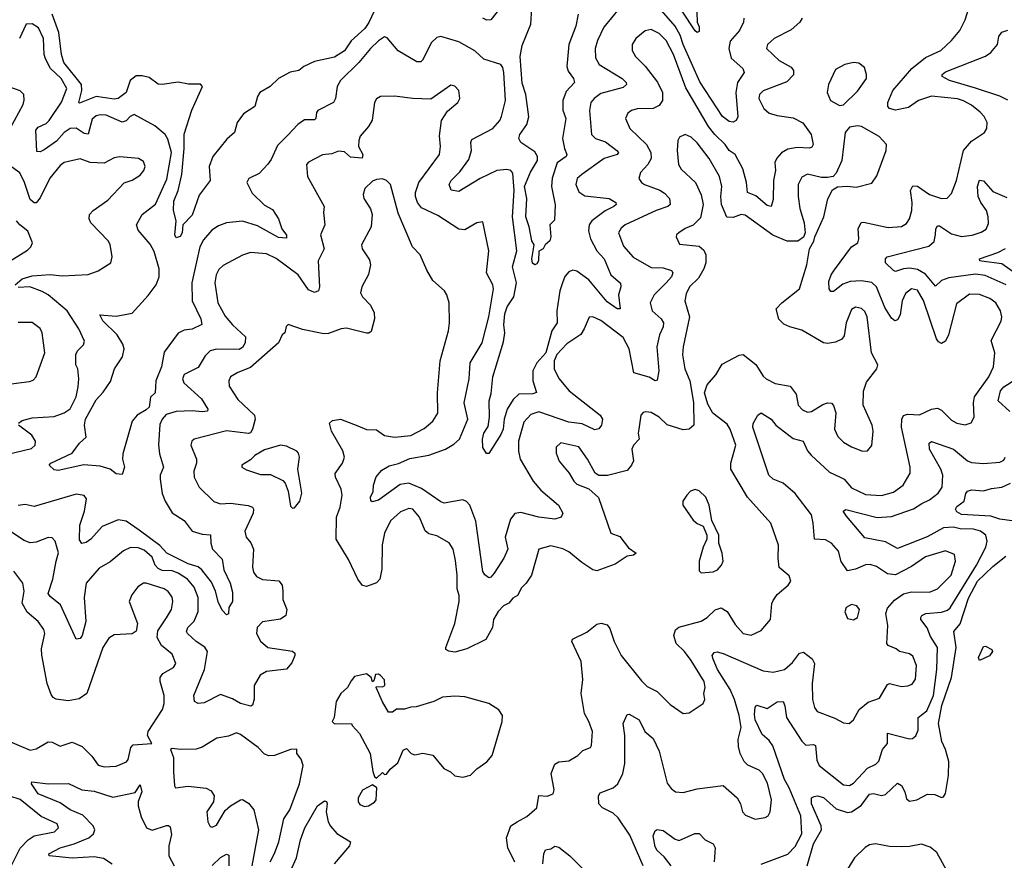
# Model space of a CAD drawing. Extents: x 2143765 to 2212931, y 878955 to 1017455.
# Tile 163 of 256: x 2164363 to 2169278, y 954762 to 958958. Entities that reach past the tile are written whole.
import ezdxf

# ---------------------------------------------------------------- set-up
doc = ezdxf.new("R2010")
doc.units = 0

msp = doc.modelspace()

# ---------------------------------------------------------------- linework, layer by layer
at = {"layer": '0CON20XD'}
for points in [[(2167476.2, 954735), (2167408.5, 954888.5), (2167350, 954975), (2167325, 954997.6), (2167273.1, 955025), (2167253.5, 955045), (2167252.9, 955085), (2167260.3, 955099.7), (2167325.3, 955124.7), (2167348.5, 955145), (2167374.7, 955195), (2167384.7, 955245), (2167383.9, 955385), (2167375.6, 955445), (2167395, 955490), (2167405, 955491.2), (2167455, 955463.8), (2167484.4, 955405), (2167525, 955370), (2167555, 955308), (2167595, 955146.7), (2167615, 955121.2), (2167637.5, 955105), (2167675, 955100.8), (2167745, 955120), (2167875, 955135.7), (2167944.5, 955074.5), (2167961.4, 955045), (2167972, 955005), (2167987, 954987), (2168035, 954968.6), (2168085, 954975.6), (2168098.6, 954985), (2168109.1, 955005), (2168115.4, 955065), (2168096.8, 955146.7), (2168071.1, 955195), (2168055, 955212.9), (2167997.5, 955237.5), (2167979.2, 955255), (2167960, 955295), (2167951.1, 955331.1), (2167949.7, 955365), (2167964.1, 955425), (2167954.3, 955485), (2167931.7, 955565), (2167910.2, 955615), (2167846.7, 955715), (2167824.2, 955765.8), (2167820, 955785), (2167829.7, 955800.3), (2167845, 955803.1), (2167875, 955794.6), (2168075, 955708.2), (2168125, 955701.8), (2168180.6, 955715), (2168220.3, 955749.7), (2168255, 955795.6), (2168275, 955800.8), (2168318.3, 955768.3), (2168330, 955745), (2168319.8, 955645), (2168320.4, 955565), (2168330, 955525), (2168344.2, 955505), (2168432, 955472), (2168475, 955449.2), (2168503.9, 955446.1), (2168525, 955463.3), (2168553.1, 955515), (2168598.2, 955551.8), (2168655, 955572), (2168695, 955640), (2168705.8, 955644.2), (2168765, 955630.4), (2168797.2, 955632.8), (2168818.2, 955641.8), (2168835, 955666.7), (2168839.2, 955735), (2168822.2, 955782.2), (2168805, 955792.7), (2168754.7, 955804.7), (2168738.3, 955818.3), (2168699.2, 955835), (2168691.8, 955845), (2168697.2, 955935), (2168687.5, 955995), (2168695, 956021.5), (2168729.2, 956060.8), (2168775, 956091.9), (2168815, 956102.2), (2168905, 956100.8), (2168945, 956117.1), (2169013.1, 956185), (2169034.6, 956255), (2169029.4, 956289.4), (2168985, 956307.9), (2168885, 956276.7), (2168815, 956229.6), (2168735, 956187.8), (2168695, 956193.1), (2168639.7, 956229.7), (2168608.3, 956238.3), (2168585, 956237.3), (2168534.8, 956215.2), (2168495, 956206.9), (2168464.5, 956254.5), (2168450.9, 956305), (2168415, 956345.6), (2168385, 956362.1), (2168330, 956365), (2168324.7, 956445), (2168315, 956487.5), (2168235, 956593.6), (2168175, 956645.6), (2168124.2, 956665), (2168103.1, 956685), (2168023.3, 956925), (2168025, 956942.5), (2168047.5, 956985), (2168065, 956995.6), (2168114.2, 956965), (2168138.2, 956935), (2168225, 956867.5), (2168273.7, 956853.7), (2168295, 956806.9), (2168314.6, 956785), (2168405, 956700), (2168455.7, 956675.7), (2168478.5, 956665), (2168515, 956622), (2168585, 956588.1), (2168665, 956582.5), (2168725, 956599.6), (2168773.3, 956635), (2168808.5, 956695), (2168808.5, 956725), (2168765.3, 956925), (2168766.2, 956963.8), (2168775, 956982.5), (2168795, 956988.9), (2168855, 956985.5), (2168915, 957014.6), (2168945, 957019.1), (2168965, 957009.5), (2169015, 956960), (2169041.2, 956945), (2169083.2, 956936.8), (2169113.5, 956946.5), (2169128.2, 956975), (2169123.7, 957045), (2169129.3, 957075), (2169201.6, 957175), (2169224.6, 957225), (2169231.1, 957295), (2169212.9, 957357.1), (2169262.9, 957452.9), (2169266.2, 957475), (2169258.5, 957505), (2169235, 957545.4), (2169206.4, 957566.4), (2169155, 957587.3), (2169105, 957588.2), (2169039.8, 957540.2), (2169000, 957385), (2168985, 957352.9), (2168965, 957341.9), (2168950.2, 957350.2), (2168940.4, 957365), (2168875, 957556.9), (2168845, 957607.7), (2168815, 957614.6), (2168785, 957591.5), (2168768.6, 957555), (2168759.1, 957485), (2168745, 957460.6), (2168732.5, 957455), (2168715, 957468.9), (2168682.3, 957522.3), (2168639.7, 957625), (2168616.2, 957646.2), (2168565, 957655.2), (2168508.1, 957651.9), (2168471.7, 957638.3), (2168425, 957601.4), (2168412.2, 957602.2), (2168404.6, 957614.6), (2168402, 957652), (2168413.3, 957685), (2168430.5, 957709.5), (2168514.8, 957825.2), (2168546.4, 957845), (2168552.5, 957865), (2168548.8, 957915), (2168563.8, 957946.2), (2168575, 957948.2), (2168698.6, 957921.4), (2168764.6, 957925.4), (2168789.4, 957940.6), (2168804.5, 957965), (2168816, 958005), (2168817.6, 958045), (2168809.7, 958105), (2168820.9, 958129.1), (2168845, 958126.9), (2168905, 958085.3), (2168965, 958065.5), (2168992.6, 958067.4), (2169015, 958090), (2169038.9, 958155), (2169075.2, 958304.8), (2169115, 958352.2), (2169179.2, 958395), (2169190.6, 958415), (2169191.9, 958445), (2169177.8, 958475), (2169157.2, 958497.2), (2169115, 958531.8), (2169075, 958552.4), (2169045, 958562.4), (2168915, 958575.8), (2168849.4, 958555), (2168800.3, 958519.7), (2168735, 958506.9), (2168705.3, 958515.3), (2168697.5, 958525), (2168696.2, 958545), (2168721.1, 958605), (2168816, 958715), (2168885, 958768.8), (2168961.9, 958805), (2169014.4, 958855), (2169055.6, 958905), (2169082.9, 958957.1), (2169119.4, 959075)], [(2167977.5, 958965), (2167977.1, 958945), (2167956.5, 958905), (2167909.1, 958850.9), (2167902.5, 958815), (2167915.3, 958765.3), (2167972.5, 958715), (2167980, 958695), (2167946.2, 958645), (2167938.6, 958595), (2167947.5, 958472.5), (2167940, 958455), (2167925, 958446), (2167905, 958450), (2167872.2, 958475), (2167758.8, 958648.8), (2167675, 958834), (2167660.1, 958880.1), (2167634.8, 958925), (2167485, 959099.2)], [(2166144.7, 959025), (2166106.6, 958943.4), (2166085.6, 958914.4), (2166018, 958852), (2165985, 958803.1), (2165935, 958770.5), (2165835, 958749.5), (2165781.2, 958725), (2165756, 958704), (2165714.1, 958695.9), (2165654.7, 958665.3), (2165614.5, 958625.5), (2165561.4, 958595), (2165550, 958575), (2165536.9, 958525), (2165481.1, 958488.9), (2165448.8, 958445), (2165435.4, 958394.6), (2165398.1, 958361.9), (2165327.5, 958275), (2165309.1, 958225), (2165314.2, 958155), (2165258.5, 958081.5), (2165225, 957982.5), (2165177.5, 957935), (2165174.2, 957895), (2165165, 957876.2), (2165145, 957870), (2165137.5, 957885), (2165144.5, 957955), (2165130.6, 958005), (2165133, 958053), (2165154.2, 958105.8), (2165172.5, 958185), (2165184.8, 958315), (2165184, 958386), (2165223.4, 958506.6), (2165276, 958625), (2165265.6, 958635.6), (2165206.6, 958636.6), (2165155, 958646.2), (2165075, 958634.4), (2165055, 958636.9), (2165009.2, 958669.2), (2164975, 958677.8), (2164945, 958677.6), (2164915.2, 958655), (2164895.3, 958595), (2164855, 958564.7), (2164835, 958562.2), (2164745.6, 958574.4), (2164661.7, 958541.7), (2164658, 958545), (2164673.5, 958605), (2164671.9, 958635), (2164583.8, 958745), (2164572.3, 958785), (2164558.9, 958895), (2164525.8, 958985.8)], [(2166771.5, 959028.5), (2166715, 958957.1), (2166695, 958955.5), (2166675.3, 958965.3)], [(2167150.8, 958985), (2167139.3, 958925), (2167104.1, 958835), (2167094.1, 958725), (2167101.1, 958701.1), (2167127.5, 958665), (2167132.9, 958645), (2167091.1, 958598.9), (2167074.7, 958555), (2167075, 958506.7), (2167090, 958465), (2167073.3, 958365), (2167082.3, 958315), (2167094.5, 958285), (2167090.6, 958275), (2167046.8, 958243.3), (2167022.1, 958167.9), (2167018.1, 958125), (2167035.6, 958034.4), (2167033, 957957), (2167010, 957935), (2167013.8, 957875), (2167008.8, 957855), (2166986.7, 957835), (2166975.8, 957814.2), (2166955, 957803.3), (2166952.9, 957755), (2166945, 957738.8), (2166935, 957733.8), (2166922.8, 957742.8), (2166919.2, 957765), (2166930.9, 957835), (2166920, 957855), (2166907.2, 957925), (2166889, 957975), (2166894.2, 958065), (2166884, 958125), (2166913.6, 958196.4), (2166947.3, 958255), (2166947.9, 958275), (2166935, 958297.9), (2166865, 958344.4), (2166854.4, 958365), (2166860.5, 958385), (2166895.2, 958434.8), (2166905, 958472.5), (2166890.4, 958585), (2166871.7, 958641.7), (2166860.8, 958775), (2166871, 958829), (2166915.5, 958935), (2166920.4, 959015)], [(2167356, 959014), (2167279.9, 958920.1), (2167247.1, 958855), (2167235.4, 958815), (2167237.9, 958767.9), (2167255.5, 958735), (2167371.1, 958665), (2167391.1, 958645), (2167393.1, 958635), (2167375, 958619.2), (2167265, 958589.7), (2167230.5, 958565), (2167213.8, 958545), (2167208.2, 958505), (2167217.5, 958385), (2167237.5, 958365), (2167288.1, 958348.1)], [(2168268.6, 958965), (2168257.8, 958945), (2168215, 958906.8), (2168129.4, 958865), (2168096.9, 958835), (2168090.6, 958815), (2168155, 958754.5), (2168215, 958721.5), (2168226.1, 958705), (2168226.7, 958683.3), (2168192.6, 958647.4), (2168075, 958602.7), (2168056.5, 958585), (2168053.1, 958565), (2168077.3, 958515), (2168105, 958491.3), (2168145, 958479.4), (2168225, 958468.8), (2168273, 958443), (2168313.8, 958385), (2168324.4, 958335), (2168317.5, 958322.5), (2168305, 958317.5), (2168245, 958319.5), (2168197.6, 958312.4), (2168165.7, 958294.3), (2168142.8, 958267.2), (2168132.6, 958245), (2168136.6, 958205), (2168126.2, 958155), (2168125, 958060), (2168114.1, 958025.9), (2168095, 958030.5), (2168038.3, 958078.3), (2167996.3, 958096.3), (2167992.1, 958145), (2167973.1, 958213.1), (2167934.7, 958285), (2167904.7, 958305), (2167885.1, 958335.1), (2167832.6, 958385), (2167801.9, 958425), (2167688.8, 958618.8), (2167626.7, 958785), (2167590, 958855), (2167555, 958888.9), (2167515, 958908.5), (2167485, 958903.1), (2167438.1, 958865), (2167420.5, 958835), (2167420, 958805), (2167436.9, 958775), (2167486.2, 958726.2), (2167546.5, 958646.5), (2167571.8, 958595), (2167572.3, 958555), (2167555, 958529.5), (2167525, 958514.6), (2167445, 958512.9), (2167418, 958505), (2167398.9, 958491.1), (2167387.1, 958465), (2167408.9, 958415), (2167491.5, 958335)], [(2167743.6, 958995), (2167745.4, 958945.4), (2167755, 958923.3), (2167755, 958900), (2167745, 958894.4), (2167735, 958902), (2167670.5, 959000.5)], [(2167288.1, 958348.1), (2167344.4, 958305), (2167351.9, 958295), (2167345.8, 958285), (2167281.5, 958265), (2167170, 958185), (2167146.7, 958165), (2167138.8, 958135), (2167155, 958098.6), (2167185, 958078.2), (2167305, 958066), (2167339.2, 958045), (2167340, 958035), (2167328.6, 958025), (2167286.4, 958003.6), (2167219.3, 957955), (2167206.2, 957935), (2167202.5, 957905), (2167211.9, 957865), (2167244.1, 957805), (2167280, 957765), (2167313.8, 957685), (2167363.1, 957643.1), (2167364.3, 957624.3), (2167351.8, 957585), (2167360, 957515), (2167345, 957514.5), (2167295, 957550), (2167205, 957659.2), (2167145, 957702.4), (2167125, 957707.5), (2167105, 957699.1), (2167085, 957675.6), (2167072.5, 957645), (2167059.8, 957605), (2167045.2, 957505), (2167045.9, 957445), (2167020.2, 957405), (2166990.4, 957295), (2166944.1, 957245), (2166925.3, 957205), (2166925.3, 957155.3), (2166942.5, 957097.5), (2166925, 957090.9), (2166855, 957089.6), (2166827.2, 957062.8), (2166797.2, 957015), (2166782.5, 956965), (2166776.1, 956915), (2166765, 956887.5), (2166705, 956792.5), (2166693.6, 956793.6), (2166675, 956823.3), (2166673.1, 956865), (2166680, 956895), (2166701.5, 956928.5), (2166708.7, 956975), (2166706.7, 957055), (2166717, 957093), (2166724.8, 957175), (2166779, 957351), (2166784.7, 957394.7), (2166779.5, 957435), (2166785, 957490), (2166796.8, 957525), (2166829.8, 957575), (2166843, 957645), (2166823.4, 957725), (2166845.2, 957805), (2166823.6, 957975), (2166832.4, 958105), (2166825, 958192), (2166814.7, 958204.7), (2166795, 958210.7), (2166745, 958205.3), (2166662.5, 958165), (2166555, 958100), (2166517.7, 958107.7), (2166507.5, 958135), (2166516.9, 958155), (2166560.9, 958199.1), (2166605, 958260.6), (2166619.4, 958305), (2166615.3, 958345), (2166619.5, 958360.5), (2166724.5, 958415), (2166760, 958455), (2166769.1, 958475), (2166788.2, 958555), (2166780, 958695), (2166775, 958720), (2166764.4, 958734.4), (2166680.9, 958760.9), (2166635, 958802.2), (2166555, 958848.2), (2166465, 958873.5), (2166445, 958868.9), (2166418.5, 958845), (2166374.7, 958755.3), (2166365, 958747.8), (2166345, 958747.9), (2166253.4, 958803.4), (2166197.2, 958867.2), (2166185, 958872.5), (2166155, 958853.3), (2166114.5, 958815), (2166055.6, 958744.4), (2165965.5, 958655), (2165948.2, 958625), (2165939.5, 958565), (2165930.6, 958545), (2165850.8, 958505), (2165844.4, 958495), (2165841.9, 958465), (2165835, 958458.9), (2165785, 958457.9), (2165751.4, 958435), (2165700.4, 958379.6), (2165649.8, 958330.2), (2165619.2, 958260.8), (2165602.7, 958237.3), (2165559.5, 958190.5), (2165508, 958165), (2165497.1, 958145), (2165523.1, 958093.1), (2165585, 958032.7), (2165625, 958010), (2165655.5, 957965), (2165672.7, 957915), (2165695, 957882), (2165695, 957868), (2165655, 957870.8), (2165549.9, 957929.9), (2165475, 957952.8), (2165395.5, 957944.5), (2165355, 957929.1), (2165322, 957908), (2165280.5, 957859.5), (2165262.7, 957825), (2165223.3, 957645), (2165224.8, 957554.8), (2165268.2, 957465), (2165273.1, 957436.9), (2165225, 957412.9), (2165185, 957407.8), (2165155, 957393.6), (2165085, 957299.4), (2165071, 957225), (2165042.8, 957155), (2165039.4, 957095), (2165016.1, 957073.9), (2165009.5, 957025), (2164995, 957010.1), (2164950.3, 956985), (2164925.3, 956954.7), (2164877.9, 956792.1), (2164876.7, 956765), (2164887.1, 956725), (2164875, 956687.5), (2164845, 956692), (2164814.5, 956714.5), (2164765, 956728.9), (2164684.4, 956735.6), (2164555, 956707.5), (2164535, 956711.2), (2164510, 956735), (2164518.8, 956745), (2164624.6, 956795.4), (2164661.4, 956845), (2164695, 956874.4), (2164687.4, 956935), (2164692.3, 956965), (2164745, 957060.7), (2164780.9, 957099.1), (2164817.1, 957152.9), (2164836.4, 957215), (2164877.4, 957275), (2164884.6, 957314.6), (2164878.9, 957338.9), (2164849.4, 957385), (2164778.6, 957455), (2164763.3, 957485), (2164845, 957479), (2164925, 957492.7), (2165005, 957581.2), (2165045, 957635.4), (2165059.6, 957675), (2165059.6, 957715), (2165035, 957801.9), (2165015, 957837.9), (2164955, 957906.9), (2164946.9, 957935), (2164974.4, 957985.6), (2165042.1, 958037.9), (2165098.3, 958161.7), (2165121.6, 958295), (2165102.6, 958362.6), (2165089.2, 958385), (2165037.8, 958427.8), (2164935, 958484.3), (2164915, 958475.7), (2164895, 958452.5), (2164875, 958447.3), (2164795, 958482.3), (2164765, 958484.1), (2164745, 958478.7), (2164725, 958461.5), (2164705, 958386.7), (2164685, 958390), (2164645, 958416.2), (2164615, 958414.3), (2164585, 958395.3), (2164547.8, 958352.2), (2164485, 958307.8), (2164465, 958297.8), (2164449.5, 958299.5), (2164443.8, 958406.2), (2164455, 958421.5), (2164495, 958440), (2164510.6, 958455), (2164572.9, 958547.1), (2164598.7, 958615), (2164571.2, 958665), (2164516.5, 958715), (2164492.4, 958762.4), (2164485.9, 958785), (2164482.1, 958865), (2164457.7, 958917.7), (2164425, 958936.7), (2164395, 958935.8), (2164362.1, 958865)], [(2169295, 958556.6), (2169255, 958575.8), (2169133.6, 958616.4), (2169004.2, 958655), (2168967.5, 958675), (2168968.6, 958685), (2168985, 958697.5), (2169185, 958775.5), (2169211.5, 958795), (2169244.4, 958835), (2169250, 958875), (2169265, 958895.8), (2169295, 958905.7)], [(2168455, 958530), (2168475, 958533.8), (2168545, 958602), (2168590, 958665), (2168590.8, 958685), (2168579.5, 958719.5), (2168551.7, 958741.7), (2168525, 958744.2), (2168482.5, 958735), (2168435, 958708.8), (2168400, 958635), (2168394.2, 958594.2), (2168410, 958555), (2168455, 958530)], [(2164316.7, 958415), (2164380, 958535), (2164385.7, 958555.7), (2164383.8, 958585), (2164365, 958603.8), (2164315, 958621.9)], [(2167491.5, 958335), (2167514.1, 958295), (2167515.3, 958265), (2167499.6, 958235), (2167461.8, 958195), (2167454.3, 958165), (2167466.9, 958145), (2167482.9, 958135), (2167557.9, 958107.9), (2167582.8, 958092.8), (2167606.9, 958065), (2167610, 958035), (2167598, 958025), (2167541.1, 958005), (2167386, 957934), (2167365, 957917.1), (2167351.8, 957895), (2167377.7, 957827.7), (2167425, 957773.5), (2167515, 957721.2), (2167575, 957720), (2167616.7, 957706.7), (2167624.3, 957695), (2167616.7, 957675), (2167591.1, 957645), (2167529.6, 957585), (2167510.8, 957545), (2167520.4, 957505), (2167565.4, 957465), (2167576.6, 957445), (2167575.3, 957425), (2167557.7, 957385), (2167543.2, 957325), (2167553.3, 957205), (2167545, 957159.2), (2167535, 957155.5), (2167504.7, 957174.7), (2167428.1, 957195), (2167404.8, 957315), (2167375, 957372.1), (2167265, 957457.5), (2167225, 957474.3), (2167205.8, 957474.2), (2167181.8, 957415), (2167163.6, 957386.4), (2167095, 957340.5), (2167045, 957286.7), (2167031.6, 957255), (2167031.3, 957215), (2167055, 957166.9), (2167105.5, 957105), (2167260.6, 956985), (2167273.1, 956965), (2167267.1, 956935), (2167253.5, 956916.5), (2167235, 956911.5), (2167171.8, 956941.8), (2167105, 956948.7), (2166955, 957001.1), (2166915, 956988.1), (2166880.2, 956949.8), (2166852.9, 956855), (2166852.9, 956805), (2166860.9, 956765), (2166926.9, 956655), (2166965, 956610), (2167053.1, 956535), (2167073.8, 956495), (2167066.2, 956475), (2167035, 956465.6), (2166954.7, 956475.3), (2166865, 956497.8), (2166835, 956493.6), (2166812.8, 956465), (2166787.3, 956375), (2166799.4, 956315), (2166779.3, 956270.7), (2166731.4, 956195), (2166715, 956175.7), (2166705, 956172.5), (2166685, 956187.1), (2166674.7, 956204.7), (2166640, 956455), (2166609.5, 956535), (2166594, 956554), (2166575, 956562.5), (2166482.5, 956545), (2166465, 956551.5), (2166368.4, 956618.4), (2166305, 956644.2), (2166262.6, 956637.4), (2166155, 956559.4), (2166122, 956552), (2166116.2, 956556.2), (2166114.2, 956575), (2166127.5, 956602.5), (2166129.4, 956635), (2166143.4, 956676.6), (2166170.4, 956709.6), (2166208, 956732), (2166255, 956742.7), (2166311.4, 956768.6), (2166405, 956785.2), (2166488.1, 956815), (2166531.1, 956838.9), (2166558.4, 956865), (2166600, 956965), (2166582.3, 957045), (2166606.9, 957165), (2166612.5, 957245), (2166671.2, 957345), (2166705.3, 957475), (2166728.8, 957615), (2166724.5, 957635), (2166693.3, 957695), (2166704.5, 957805), (2166675, 957950), (2166645, 957943.8), (2166585, 957909.5), (2166555, 957912.5), (2166450, 957980), (2166369.6, 958019.6), (2166348.4, 958045), (2166338.6, 958075), (2166338.6, 958095), (2166355.3, 958145), (2166459.4, 958285), (2166464.4, 958325), (2166458.7, 958378.7), (2166468.1, 958455), (2166498.3, 958501.7), (2166551.2, 958545), (2166560, 958565), (2166555.8, 958605), (2166535, 958626), (2166515, 958631.2), (2166415, 958560.8), (2166325.4, 958565.4), (2166235, 958577.1), (2166165, 958574), (2166145, 958563.3), (2166134.2, 958545), (2166122.6, 958457.4), (2166104.4, 958425), (2166063, 958377), (2166055.5, 958354.5), (2166054.2, 958325), (2166075.8, 958285), (2166073.6, 958266.4), (2166015, 958271.9), (2165985, 958299.1), (2165955, 958301.1), (2165920.9, 958289.1), (2165875, 958283.3), (2165805, 958246.5), (2165795.6, 958235), (2165799.5, 958175), (2165882.5, 958025), (2165880, 957995), (2165887.1, 957935), (2165864.2, 957885), (2165883.8, 957815), (2165853.3, 957755), (2165860, 957625), (2165854.4, 957605.6), (2165835, 957595.7), (2165805, 957609.4), (2165753.4, 957685), (2165644.2, 957765.8), (2165595, 957790.3), (2165515, 957796.2), (2165475, 957782.7), (2165378.6, 957731.4), (2165357.9, 957712.1), (2165344.6, 957685), (2165336.8, 957645), (2165352.8, 957545), (2165389.1, 957479.1), (2165426.2, 957435), (2165490, 957375), (2165489.1, 957345), (2165475, 957321.4), (2165458.2, 957311.8), (2165345, 957313.1), (2165314.8, 957305.2), (2165289.3, 957280.7), (2165255, 957222.5), (2165185, 957188), (2165176.9, 957165), (2165183.3, 957145), (2165271.5, 957065), (2165302.5, 957015), (2165301.2, 957005), (2165275, 957000.6), (2165225, 957006.2), (2165145, 957002.7), (2165095, 956986.9), (2165074.6, 956965), (2165062.6, 956937.4), (2165056.9, 956836.9), (2165060.8, 956790.8), (2165081.2, 956725), (2165064.7, 956685.3), (2165063.9, 956665), (2165075, 956593.3), (2165090, 956555), (2165125, 956497.3), (2165185, 956459.2), (2165224.4, 956405), (2165275, 956390.7), (2165316.6, 956386.6), (2165317.7, 956345), (2165325.8, 956315.8), (2165374.5, 956265), (2165381.8, 956211.8), (2165414.6, 956145), (2165425, 956100), (2165425.6, 956055), (2165408, 956025), (2165405, 955992.5), (2165395, 955987.5), (2165375, 956008.8), (2165355, 956048), (2165341.2, 956105), (2165321.5, 956151.5), (2165273.1, 956213.1), (2165255, 956227), (2165205, 956242.3), (2165097.9, 956295), (2165063.5, 956333.5), (2164960.1, 956410.1), (2164895, 956454.6), (2164855, 956461.5), (2164775, 956428.9), (2164718.8, 956365), (2164695, 956348.2), (2164673.9, 956343.9), (2164662.3, 956362.3), (2164663.9, 956435), (2164686.6, 956505), (2164697, 956567), (2164685, 956583.6), (2164645, 956590.7), (2164435, 956528.2), (2164391.2, 956538.8), (2164355, 956532.9)], [(2166835, 954753.8), (2166799.5, 954825), (2166792.9, 954875), (2166814.4, 954935), (2166846.1, 954953.9), (2166895, 954981.4), (2166945.4, 955024.6), (2166954.6, 955085.4), (2166996.7, 955083.3), (2167026, 955095), (2167030.8, 955115), (2167015.5, 955195), (2167035, 955242.5), (2167055, 955254.3), (2167105, 955259.5), (2167150, 955285), (2167175, 955310), (2167212.5, 955325), (2167218, 955335), (2167222.2, 955405), (2167204.7, 955455), (2167182.2, 955495), (2167165.4, 955594.6), (2167174, 955665), (2167165.5, 955755), (2167120, 955855), (2167123, 955867), (2167195, 955901.2), (2167245, 955941.4), (2167265.5, 955945.5), (2167295, 955937.5), (2167309.1, 955919.1), (2167330, 955855), (2167366.5, 955785), (2167467.9, 955657.9), (2167495, 955630), (2167545, 955604.3), (2167609.5, 955539.5), (2167675, 955495.8), (2167705, 955499.2), (2167775.5, 955544.5), (2167782.5, 955565), (2167778.1, 955595), (2167784.6, 955625.4), (2167779.2, 955655), (2167715, 955760), (2167681.1, 955805), (2167640.8, 955845), (2167629.4, 955885), (2167636.6, 955913.4), (2167653.9, 955926.1), (2167765, 955956.2), (2167794.4, 955975), (2167835, 956013.3), (2167865, 956022.7), (2167895, 956003.8), (2167935, 955939.4), (2167975, 955894.4), (2168015, 955885.6), (2168065, 955908.9), (2168110.6, 955965), (2168118, 956045), (2168125, 956060), (2168145, 956088.8), (2168200, 956135), (2168213.3, 956155), (2168205, 956182.5), (2168154.5, 956224.5), (2168149.1, 956270.9), (2168151.4, 956335), (2168113.5, 956445), (2167997.1, 956575), (2167913.2, 956715), (2167912.6, 956745), (2167938, 956835), (2167910.4, 956915), (2167895, 956940), (2167822.9, 956995), (2167799.1, 957039.1), (2167781.9, 957095), (2167794.5, 957135.5), (2167837.8, 957185), (2167870.6, 957239.4), (2167955, 957284.5), (2167975, 957287.8), (2168037.9, 957237.9), (2168075, 957178.6), (2168090, 957165), (2168135, 957142.9), (2168209.4, 957129.4), (2168239.7, 957089.7), (2168248.6, 957035), (2168271.5, 957011.5), (2168295, 957000), (2168315, 957001.9), (2168372.4, 957037.6), (2168395, 957045.7), (2168415, 957044), (2168425, 957033.3), (2168436.4, 956996.4), (2168431.1, 956915), (2168447.6, 956877.6), (2168475, 956848.8), (2168515, 956826), (2168570, 956805), (2168595, 956806.7), (2168617, 956833), (2168623.3, 956905), (2168618.9, 956935), (2168574.4, 957035), (2168575.5, 957104.5), (2168590.7, 957149.3), (2168641.2, 957215), (2168646.7, 957235), (2168615.8, 957295.8), (2168592.9, 957475), (2168582, 957502), (2168565, 957516.9), (2168535, 957522.9), (2168515, 957512), (2168488.5, 957445), (2168479.1, 957380.9), (2168466.8, 957363.2), (2168435, 957348.1), (2168395, 957342.2), (2168375, 957345.7), (2168268.1, 957408.1), (2168208, 957425), (2168178.1, 957438.1), (2168153.3, 957463.3), (2168140, 957515), (2168168, 957545), (2168255.6, 957615), (2168292.7, 957735), (2168305.7, 957815), (2168327.8, 957852.2), (2168332.5, 957875), (2168377.8, 957975), (2168396.8, 958063.2), (2168420.3, 958109.7), (2168445, 958123.8), (2168493, 958127), (2168538.5, 958121.5), (2168617.2, 958142.8), (2168641.7, 958178.3), (2168688, 958305), (2168690, 958335), (2168653.3, 958375), (2168565, 958424.4), (2168545, 958428.1), (2168505, 958422), (2168484.4, 958395), (2168466.7, 958255), (2168438.7, 958191.3), (2168424.2, 958175.8), (2168395, 958170), (2168365, 958170), (2168295, 958187.5), (2168268.3, 958171.7), (2168250, 958135), (2168250, 958075), (2168257.7, 958015), (2168278.9, 957945), (2168284, 957895), (2168276.6, 957873.4), (2168248, 957852), (2168195, 957853.1), (2168122.1, 957882.1), (2167985, 957982.3), (2167965, 957985.3), (2167925, 957971.4), (2167892.7, 957972.7), (2167865.9, 958035), (2167863.1, 958075), (2167868.8, 958125), (2167856.4, 958175), (2167804.5, 958265), (2167745, 958343.3), (2167715, 958371.9), (2167685, 958384.3), (2167657.6, 958372.4), (2167648.1, 958355), (2167645.5, 958305), (2167651.5, 958235), (2167665, 958211.4), (2167735.9, 958145.9), (2167765, 958083.8)], [(2164340.5, 957635), (2164375, 957664.6), (2164425, 957678.9), (2164515, 957687.1), (2164575, 957680.5), (2164705, 957685.6), (2164755.4, 957704.6), (2164818, 957745), (2164825.7, 957774.3), (2164815.4, 957835.4), (2164804.4, 957855), (2164718.8, 957945), (2164710.4, 957965), (2164711.1, 957985), (2164729.4, 958005), (2164803, 958057), (2164885, 958143.1), (2164925, 958157.3), (2164965, 958182.7), (2164983.5, 958205), (2164990.5, 958225), (2164980.9, 958250.9), (2164956, 958266), (2164863.3, 958273.3), (2164835, 958268.1), (2164785, 958242), (2164715, 958245.6), (2164665, 958263.1), (2164585, 958245.5), (2164565, 958230), (2164513.3, 958166.7), (2164465, 958068.9), (2164445.4, 958044.6), (2164435, 958043.5), (2164415, 958060), (2164388.1, 958145), (2164363.8, 958193.8), (2164311.4, 958231.4)], [(2167765, 958083.8), (2167775.4, 958035), (2167761.2, 957968.8), (2167725, 957932.7), (2167685, 957916.4), (2167653.8, 957895), (2167642, 957885), (2167640.8, 957875), (2167657.1, 957837.1), (2167755, 957827.3), (2167778.4, 957808.4), (2167789.1, 957785), (2167788, 957745), (2167778, 957715), (2167751.4, 957668.6), (2167706.8, 957625), (2167689.9, 957590.1), (2167682.9, 957555), (2167707.2, 957475), (2167674.6, 957325), (2167671.8, 957285), (2167683.8, 957215), (2167708.5, 957155), (2167726.9, 957046.9), (2167727.8, 956935), (2167705, 956914.4), (2167675, 956911.8), (2167596, 956936), (2167555, 956974.6), (2167515, 956996.9), (2167488.8, 957001.2), (2167475, 956998), (2167464.2, 956985), (2167453.6, 956915), (2167450, 956895), (2167455.5, 956864.5), (2167427.1, 956835), (2167418.9, 956815), (2167426.8, 956756.8), (2167416.9, 956735), (2167395, 956708.9), (2167297.4, 956682.6), (2167255, 956683.3), (2167235.4, 956695.4), (2167197.3, 956765), (2167155, 956825.6), (2167065, 956846.9), (2167041.2, 956825), (2167042, 956795), (2167055.7, 956755), (2167105.7, 956695), (2167130, 956655), (2167145, 956640.6), (2167205, 956615.8), (2167252.5, 956572.5), (2167314.4, 956395), (2167359.4, 956379.4), (2167401.5, 956321.5), (2167440, 956295), (2167427.5, 956285), (2167395, 956280), (2167335, 956241.2), (2167245, 956207.5), (2167225, 956212.3), (2167169.1, 956249.1), (2167105, 956301.5), (2167075, 956317.9), (2167015, 956331.8), (2166954.5, 956315.5), (2166917.8, 956185), (2166891.5, 956145), (2166867.5, 956122.5), (2166848.2, 956085), (2166825, 956070.4), (2166805, 956046.2), (2166778.2, 956031.8), (2166752.5, 956005), (2166728.7, 955965), (2166722.9, 955925), (2166689.4, 955865), (2166595, 955818.2), (2166535, 955800.8), (2166505.8, 955805.8), (2166490, 955815), (2166490.8, 955825), (2166536.2, 955945), (2166557.3, 956055), (2166556.9, 956085), (2166547.5, 956117.5), (2166547.8, 956185), (2166539.1, 956259.1), (2166527.5, 956315), (2166507.3, 956347.3), (2166445, 956382.5), (2166405, 956392.7), (2166386.6, 956406.6), (2166358.5, 956475), (2166325, 956514.4), (2166305, 956518.9), (2166265, 956501.5), (2166215, 956456.7), (2166184.6, 956395), (2166173.1, 956336.9), (2166171.1, 956215), (2166160.8, 956165), (2166145, 956148), (2166095, 956128.8), (2166075, 956133.8), (2166050.5, 956165), (2166004.6, 956264.6), (2165942.5, 956365), (2165945.3, 956475), (2165962.3, 956525), (2165972.9, 956585), (2165967.7, 956615), (2165940, 956675), (2165937.6, 956692.4), (2165974.7, 956745.3), (2165984.6, 956775.4), (2165976.6, 956806.6), (2165919.6, 956905), (2165910, 956945), (2165925, 956957.1), (2165965, 956963.5), (2166050.6, 956930.6), (2166095, 956912.7), (2166145, 956911.8), (2166185, 956882.9), (2166235, 956874.6), (2166316.5, 956883.5), (2166381.7, 956918.3), (2166426, 956954), (2166450, 956995), (2166448.9, 957095), (2166461.5, 957255), (2166504.3, 957405), (2166508.6, 957445), (2166507.5, 957545), (2166496, 957585), (2166483.8, 957605), (2166425, 957656), (2166395, 957708), (2166362.5, 957785), (2166323.5, 957825), (2166252.8, 957992.8), (2166214.2, 958135), (2166195, 958156.2), (2166174.2, 958164.2), (2166145, 958161.1), (2166125, 958151.9), (2166085.7, 958115), (2166077.1, 958085), (2166080.6, 958065), (2166115, 958014), (2166123.5, 957985), (2166117.9, 957925), (2166068.9, 957835), (2166073.1, 957815), (2166110.2, 957760.2), (2166114.5, 957735), (2166105, 957686.7), (2166070.8, 957625), (2166064.3, 957595), (2166074.3, 957575), (2166113.9, 957533.9), (2166132.5, 957495), (2166134.4, 957465), (2166117.6, 957402.4), (2166106.7, 957393.3), (2166095, 957393.1), (2165995, 957418.5), (2165967.5, 957415), (2165905, 957391.9), (2165880.9, 957390.9), (2165775, 957411.4), (2165703.3, 957436.7), (2165693.3, 957426.7), (2165686.7, 957395), (2165674.2, 957385.8), (2165654.6, 957345.4), (2165515, 957221.8), (2165452.6, 957197.4), (2165416, 957175), (2165406.7, 957155), (2165409.5, 957129.5), (2165451.7, 957061.7), (2165536.2, 956985), (2165538.1, 956965), (2165525, 956914.3), (2165515, 956896.5), (2165505, 956893.2), (2165395, 956906.5), (2165234, 956865), (2165222.5, 956855), (2165217.1, 956835), (2165245.5, 956765), (2165245.3, 956744.7), (2165232.1, 956705), (2165234.5, 956675), (2165259.5, 956625), (2165333.3, 956553.3), (2165365, 956542.1), (2165415, 956545.8), (2165504, 956534), (2165525.8, 956525.8), (2165531.2, 956515), (2165528.9, 956495), (2165487.5, 956405), (2165494.5, 956375), (2165516.8, 956346.8), (2165530, 956315), (2165525.5, 956225), (2165530.5, 956200.5), (2165545, 956179.5), (2165575, 956163.8), (2165657.6, 956157.6), (2165674.2, 956135), (2165676.9, 956105), (2165677.5, 956065), (2165696.5, 956015), (2165691.1, 955985), (2165665, 955966.4), (2165575, 955953.5), (2165548.2, 955925), (2165545.5, 955895), (2165565, 955855.6), (2165602.5, 955825), (2165725, 955805.7), (2165736.5, 955796.5), (2165736.9, 955785), (2165722.2, 955747.8), (2165695, 955715.7), (2165595, 955705.3), (2165563.6, 955686.4), (2165533.6, 955635), (2165533.5, 955566.5), (2165525, 955537.5), (2165517.7, 955532.3), (2165465, 955544.4), (2165425, 955568.9), (2165365, 955589.5), (2165285, 955548.9), (2165255, 955545.7), (2165236.2, 955555), (2165233.3, 955585), (2165285.6, 955714.4), (2165301.2, 955805), (2165287, 955827), (2165244.5, 955855), (2165201.5, 955895), (2165196.2, 955905), (2165202.3, 955925), (2165235, 955956.7), (2165254.1, 956005), (2165253.7, 956075), (2165234.7, 956125), (2165201.6, 956165), (2165155, 956196.1), (2165125, 956207.4), (2165075, 956208.9), (2165055, 956218.4), (2165040.2, 956235), (2165024.7, 956275), (2164985, 956310.4), (2164955, 956321.4), (2164916.3, 956323.7), (2164882.2, 956307.8), (2164815, 956251.9), (2164759.5, 956220.5), (2164695, 956145.7), (2164684.8, 956075), (2164694.4, 955955), (2164675, 955884), (2164665, 955870), (2164645, 955866.2), (2164567.5, 956037.5), (2164515, 956079.5), (2164505.4, 956095), (2164528.8, 956165), (2164544.7, 956255), (2164557.6, 956297.6), (2164540.6, 956355), (2164525, 956371.4), (2164505, 956373.3), (2164445, 956350.5), (2164415, 956346.5), (2164385, 956359.1), (2164297.2, 956417.2)], [(2169288.2, 957635), (2169181.9, 957681.9), (2169135, 957687.2), (2169001, 957669), (2168965, 957656.1), (2168935, 957628.1), (2168885, 957688.1), (2168845, 957711.7), (2168805, 957718.3), (2168775, 957715.3), (2168735, 957701.1), (2168725, 957706.9), (2168684.3, 957745), (2168684.4, 957765), (2168694.2, 957775), (2168901.7, 957828.3), (2168928.5, 957851.5), (2168934.3, 957885.7), (2168936.9, 957915), (2168945, 957930), (2168955, 957928.8), (2169015, 957888.7), (2169065, 957875.3), (2169117.2, 957882.8), (2169162.6, 957897.4), (2169187.4, 957912.6), (2169199.1, 957940.9), (2169198.2, 957975), (2169189.7, 958005), (2169161.1, 958045), (2169148.1, 958075), (2169144.8, 958125.2), (2169155, 958156.9), (2169175, 958153.3), (2169220.3, 958100.3), (2169289.9, 958069.9)], [(2164247.6, 957712.4), (2164401.9, 957808.1), (2164418.6, 957825), (2164427.1, 957845), (2164403.3, 957903.3), (2164363.9, 957933.9), (2164348.2, 957955)], [(2169345, 957683.2), (2169265, 957739.8), (2169165, 957752.3), (2169156.2, 957755), (2169154.3, 957765), (2169245, 957795.8), (2169283.8, 957816.2)], [(2164358, 956945), (2164375, 956957.5), (2164425, 956970.5), (2164535, 956977.5), (2164584.8, 956995.2), (2164615, 957016.5), (2164645.9, 957075), (2164655.4, 957125.4), (2164657.9, 957165), (2164653.3, 957215), (2164643.1, 957235), (2164643.5, 957286.5), (2164651.2, 957305), (2164681.9, 957335), (2164686.6, 957353.4), (2164658.8, 957415), (2164599.6, 957505), (2164505, 957584.2), (2164475, 957602.1), (2164414.7, 957624.7), (2164355, 957621.6)], [(2164295, 957137.5), (2164412.7, 957152.7), (2164430.9, 957159.1), (2164446.2, 957175), (2164488.5, 957295), (2164476.1, 957395), (2164466.4, 957416.4), (2164425, 957447.3), (2164355, 957446.7)], [(2169305, 957002.2), (2169247.5, 957055), (2169259.2, 957105), (2169275, 957125.9), (2169336.4, 957163.6)], [(2164268.8, 956781.2), (2164421.7, 956818.3), (2164441.4, 956835), (2164443.1, 956855), (2164423.5, 956885), (2164358, 956935)], [(2168065, 954743.3), (2168196.8, 954793.2), (2168235, 954831.5), (2168268, 954895), (2168263.2, 954985), (2168204.3, 955124.3), (2168180.3, 955165), (2168123.2, 955333.2), (2168105, 955360.9), (2168069.7, 955389.7), (2168034, 955464), (2168030.9, 955490.9), (2168033.8, 955526.2), (2168043, 955537), (2168095, 955520.4), (2168145, 955553.1), (2168174.5, 955554.5), (2168183.2, 955533.2), (2168191.3, 955475), (2168267.1, 955357.1), (2168288, 955338), (2168325, 955340.4), (2168335.2, 955335.2), (2168342.7, 955262.7), (2168354, 955235), (2168475, 955140), (2168505, 955135.4), (2168525, 955147.9), (2168595, 955222.9), (2168637.4, 955242.6), (2168652.6, 955257.4), (2168669.6, 955315), (2168694.6, 955345.4), (2168695, 955396.7), (2168805, 955368.9), (2168819.1, 955370.9), (2168836, 955384), (2168848.6, 955411.4), (2168848.2, 955475), (2168892.2, 955507.8), (2168925.2, 955585), (2168941.3, 955715), (2168945.2, 955825.2), (2168909, 955879), (2168892.8, 955922.8), (2168862.2, 955965), (2168861.1, 955975), (2168867.1, 955985), (2168886, 955995), (2168965, 956000.5), (2168995, 956010.9), (2169008, 956022), (2169139.8, 956235), (2169186.7, 956325), (2169192.9, 956355), (2169186.5, 956385), (2169159.2, 956405), (2169125, 956415.7), (2169057.5, 956417.5), (2169025, 956425.6), (2168975, 956421.2), (2168892.5, 956377.5), (2168745, 956318.6), (2168685, 956352.2), (2168581.7, 956371.7), (2168489.6, 956479.6), (2168473.8, 956505), (2168486.7, 956513.3), (2168643.4, 956473.4), (2168715, 956479), (2168825, 956516.3), (2168865.9, 956544.1), (2168905, 956561.1), (2168947.3, 956595), (2168968.5, 956625), (2168971.6, 956685), (2168961.6, 956715), (2168905.4, 956814.6), (2168903.8, 956845), (2168915, 956853.5), (2169024.1, 956814.1), (2169095, 956757.1), (2169115, 956748.2), (2169175, 956742.5), (2169255, 956749.6), (2169275, 956759.1), (2169282.8, 956775)], [(2165725, 956520), (2165735, 956522.5), (2165761.2, 956555), (2165772.5, 956595), (2165752, 956715), (2165760.8, 956775), (2165755.8, 956795), (2165746, 956805), (2165695, 956829.2), (2165665, 956834.3), (2165585, 956810.6), (2165536.8, 956783.2), (2165515, 956761.2), (2165472.5, 956735), (2165472.5, 956725), (2165495, 956712), (2165565, 956688.5), (2165615, 956688.6), (2165677.5, 956657.5), (2165689.2, 956645), (2165704.2, 956605), (2165715, 956530), (2165725, 956520)], [(2169365, 956450), (2169255, 956465.2), (2169210.8, 956480.8), (2169065, 956489.1), (2169041.4, 956501.4), (2169034.6, 956515), (2169041.9, 956528.1), (2169078.2, 956555), (2169086.4, 956593.6), (2169095, 956605.7), (2169115, 956611.5), (2169175, 956606.1), (2169215, 956618.5), (2169265, 956624.1), (2169308.5, 956645)], [(2167765, 956197.5), (2167825, 956202), (2167847, 956213), (2167866.2, 956235), (2167874, 956255), (2167869.2, 956295), (2167853.8, 956345), (2167853.3, 956385), (2167818.3, 956458.3), (2167805.7, 956535), (2167787.5, 956575), (2167755, 956606.2), (2167735, 956613.8), (2167712.5, 956605), (2167693.3, 956585), (2167673.3, 956555), (2167673.3, 956535), (2167725, 956460), (2167745, 956443.3), (2167775, 956430), (2167793.3, 956385), (2167792.5, 956365), (2167774.2, 956325.8), (2167754.3, 956255), (2167755, 956207.5), (2167765, 956197.5)], [(2168294.2, 954735), (2168325.8, 954845), (2168365.9, 954915), (2168363.3, 954935), (2168315.7, 955044.3), (2168316.2, 955073.8), (2168328.3, 955081.7), (2168346.1, 955083.9), (2168375, 955075.6), (2168439, 955019), (2168495, 955000.9), (2168515.6, 955005), (2168563.7, 955036.3), (2168605, 955092), (2168625, 955095.3), (2168665, 955085.9), (2168685, 955090.6), (2168745, 955148.1), (2168765, 955135.8), (2168781.1, 955105), (2168789.7, 955069.7), (2168805, 955057.3), (2168842, 955065), (2168895, 955092.5), (2168931.7, 955091.7), (2168965, 955076.7), (2168975, 955080), (2168984.2, 955095.8), (2168999.5, 955185), (2169000.4, 955255), (2168984.7, 955315), (2168965.7, 955355), (2168949.8, 955445), (2168965.5, 955534.5), (2169014.8, 955675), (2169037, 955825), (2169026.2, 955905), (2169058, 955942), (2169098.6, 956071.4), (2169144.5, 956155.5), (2169220.3, 956229.7), (2169285, 956280.3)], [(2164295, 955363.8), (2164415, 955312.1), (2164445, 955319.1), (2164505, 955354.4), (2164525, 955351.9), (2164565, 955332.5), (2164625, 955351.4), (2164675, 955331.1), (2164723.1, 955283.1), (2164755, 955237.1), (2164785, 955229.4), (2164845, 955232.5), (2164896.4, 955253.6), (2164905.7, 955265), (2164917.5, 955325), (2164930.5, 955339.5), (2165022.5, 955345), (2165002.2, 955385), (2165004.4, 955405), (2165076.1, 955515), (2165085.4, 955545), (2165085.3, 955585), (2165064, 955655), (2165064.7, 955675.3), (2165077.1, 955695), (2165130.8, 955725), (2165142.2, 955745), (2165125, 955792), (2165071.5, 955835), (2165050, 955875), (2165052.8, 955907.2), (2165096.6, 955973.4), (2165120.8, 956015), (2165127.9, 956055), (2165125.3, 956075.3), (2165105, 956104.4), (2165085, 956117.8), (2164995, 956146.1), (2164982, 956145), (2164953.3, 956126.7), (2164923.3, 956086.7), (2164909.4, 956055), (2164951.5, 955945), (2164945, 955906), (2164925, 955892.5), (2164835, 955888), (2164808, 955872), (2164778.9, 955825), (2164699.2, 955595), (2164660.8, 955569.2), (2164605, 955558.6), (2164545, 955566.9), (2164530, 955575), (2164520, 955590), (2164500.3, 955645), (2164473.6, 955786.4), (2164472.7, 955817.3), (2164488.1, 955895), (2164484.4, 955915), (2164455.7, 955955), (2164400.2, 956000.2), (2164375.7, 956045.7), (2164386.4, 956105), (2164379.4, 956145), (2164335, 956205.6)], [(2168525, 955962), (2168546, 955975), (2168555.8, 956015), (2168542.3, 956032.3), (2168515, 956040), (2168488.8, 956025), (2168482.3, 956002.3), (2168495, 955970), (2168525, 955962)], [(2169155, 955759.4), (2169148.9, 955775), (2169175, 955830), (2169185, 955831.9), (2169215.4, 955815), (2169219.6, 955805), (2169205, 955783.1), (2169155, 955759.4)], [(2166145, 955172.5), (2166175, 955200), (2166185, 955190), (2166195, 955192.5), (2166212.3, 955217.7), (2166250.5, 955249.5), (2166277, 955313), (2166295, 955320), (2166317.5, 955295), (2166335, 955288.8), (2166375, 955296.7), (2166425, 955288), (2166481.3, 955221.3), (2166514.1, 955204.1), (2166535, 955183.8), (2166575, 955178), (2166612.9, 955187.1), (2166645, 955218.8), (2166695, 955254.2), (2166721.2, 955285), (2166771.2, 955455), (2166773.8, 955485), (2166755, 955513.3), (2166705.9, 955545.9), (2166585, 955578.8), (2166535, 955581.2), (2166473.9, 955576.1), (2166430, 955555), (2166341.7, 955528.3), (2166315, 955527.5), (2166285, 955517.5), (2166245, 955517.5), (2166225, 955502.5), (2166205, 955502.5), (2166174.1, 955554.1), (2166143.3, 955625), (2166145, 955630), (2166175, 955628.6), (2166185.7, 955635), (2166185, 955663.8), (2166165, 955684.3), (2166155, 955692), (2166140, 955690), (2166131.7, 955658.3), (2166125, 955652.5), (2166117.5, 955675), (2166095, 955693.3), (2166035, 955680), (2166018.3, 955658.3), (2166000, 955625), (2165966.2, 955595), (2165943.8, 955555), (2165933.3, 955475), (2165922.5, 955455), (2165935, 955443.8), (2166020, 955445), (2166022.5, 955435), (2166060, 955395), (2166113.3, 955295), (2166126.2, 955205), (2166135, 955180), (2166145, 955172.5)], [(2165613.3, 954755), (2165635, 954796), (2165656.9, 954855), (2165681.2, 954968.8), (2165711.4, 955015), (2165760.6, 955145), (2165778.8, 955235), (2165767.7, 955267.7), (2165747.5, 955295), (2165747, 955317), (2165715, 955316), (2165635, 955285.5), (2165604.6, 955284.6), (2165583.8, 955293.8), (2165554.3, 955325), (2165465, 955390.6), (2165445, 955399.2), (2165405, 955382.9), (2165347.9, 955372.1), (2165275, 955326.9), (2165245, 955316.4), (2165165.5, 955315.5), (2165125, 955321.2), (2165116.7, 955315), (2165131.9, 955275), (2165131.1, 955205), (2165135.8, 955135), (2165141.2, 955125), (2165205, 955133.1), (2165295, 955123.1), (2165319.3, 955109.3), (2165334.5, 955084.5), (2165331.1, 955055), (2165298.1, 955005), (2165302.2, 954955), (2165315, 954931.2), (2165325, 954928), (2165345, 954937.1), (2165389.4, 955010.6), (2165415, 955034.2), (2165465, 955064.3), (2165475, 955066.7), (2165505, 955047.8), (2165532.7, 955015), (2165555.6, 954915), (2165521.5, 954735)], [(2164825, 954743.3), (2164781.7, 954771.7), (2164735, 954779.1), (2164625, 954774), (2164511.1, 954785), (2164509.6, 954795), (2164565, 954824.8), (2164635, 954844.8), (2164707.8, 954875), (2164731.8, 954895), (2164738.5, 954915), (2164730.7, 954935), (2164677.9, 954987.9), (2164615.3, 955015), (2164565, 955048.7), (2164455.4, 955095), (2164422.5, 955145), (2164423.3, 955155), (2164505, 955144.6), (2164606.6, 955146.6), (2164674, 955115), (2164735, 955108.2), (2164828.3, 955078.3), (2164939.1, 955100.9), (2164965, 955140), (2164973.1, 955105), (2164955, 955056.7), (2164954.3, 955034.2), (2164969.8, 954979.8), (2164995.7, 954925), (2165025, 954912.9), (2165095.6, 954935.6), (2165106.4, 954936.4), (2165115, 954928.8), (2165121.4, 954891.4), (2165108.2, 954835), (2165108.5, 954785), (2165135.3, 954735.3)], [(2166085, 955031.2), (2166105, 955034), (2166135, 955052.5), (2166143.3, 955065), (2166146.2, 955125), (2166125, 955140), (2166075, 955112.5), (2166053.1, 955075), (2166052.5, 955055), (2166061.2, 955041.2), (2166085, 955031.2)], [(2164316.7, 954723.3), (2164366.3, 954823.7), (2164405.2, 954864.8), (2164435, 954884.5), (2164538, 954905), (2164556.9, 954925), (2164550, 954945), (2164470.6, 954980.6), (2164365, 955066.8), (2164315, 955081.8)], [(2165712.9, 954705), (2165744.8, 954775), (2165765.2, 954865), (2165786, 954925), (2165849.5, 955035), (2165885, 955058.9), (2165895, 955055.7), (2165898.5, 955045), (2165892.5, 955005), (2165903.5, 954955), (2165915, 954932.2), (2165946.1, 954896.1), (2166014.5, 954854.5), (2166010.4, 954835), (2165933.8, 954745)], [(2167615.5, 954735.5), (2167579.8, 954779.8), (2167545, 954811.2), (2167535, 954830), (2167525.6, 954885), (2167535, 954910), (2167545, 954916), (2167575, 954910.8), (2167635, 954867.7), (2167655, 954860.8), (2167734, 954896), (2167755, 954896.5), (2167785, 954865.5), (2167824.5, 954844.5), (2167834.5, 954824.5), (2167830, 954755)], [(2166974.2, 954745), (2166980, 954795), (2166988.8, 954815), (2167015, 954819.2), (2167035, 954832.5), (2167055, 954828.9), (2167110, 954785), (2167215, 954679.5)], [(2168997.5, 954697.5), (2168941.2, 954801.2), (2168908.8, 954828.8), (2168865, 954842.8), (2168805, 954830.8), (2168765, 954830), (2168705, 954831.9), (2168635, 954844.8), (2168605, 954838.9), (2168582.9, 954827.1), (2168529.7, 954775), (2168487.2, 954705)], [(2165325, 954737.4), (2165365, 954777.2), (2165395, 954792.9), (2165408, 954788), (2165406.8, 954735)]]:
    msp.add_lwpolyline(points, dxfattribs=at)

doc.saveas('drawing.dxf')
